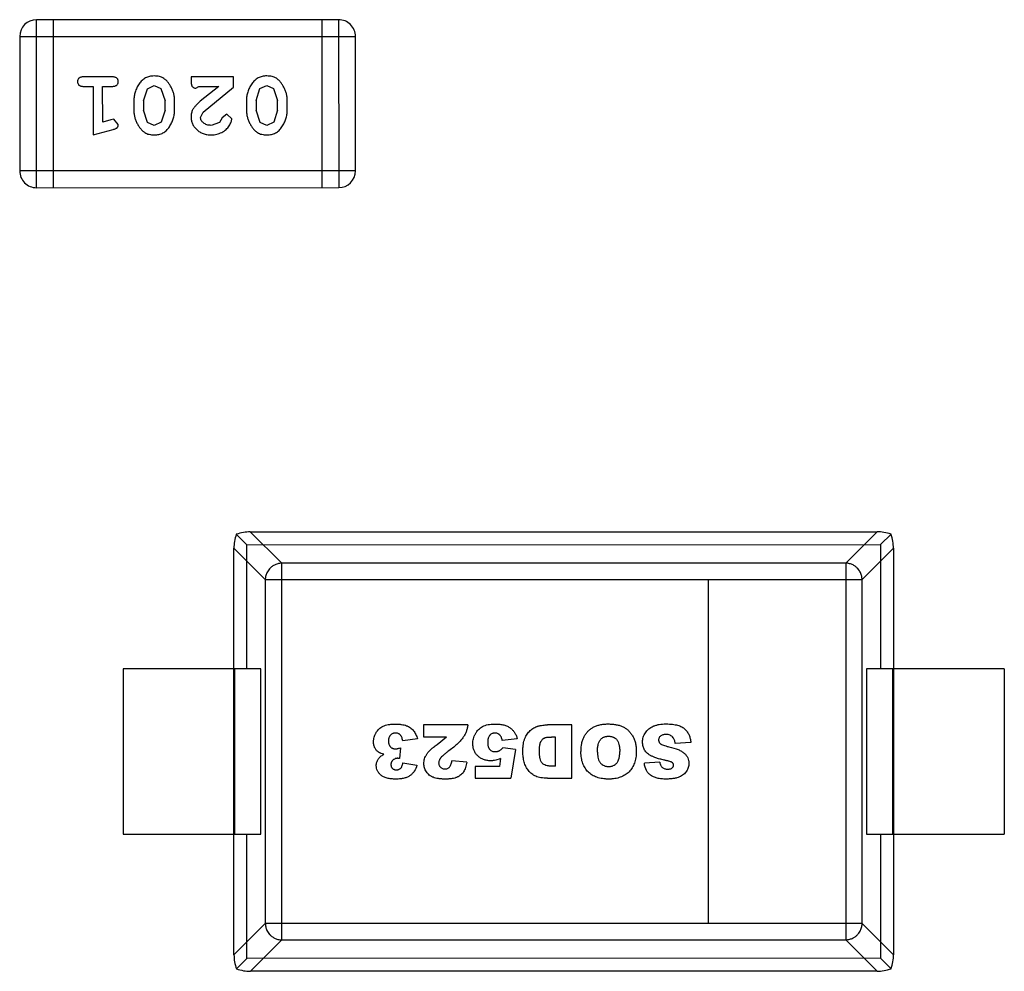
# Model space of a CAD drawing. Header units: inches. Extents: x -29 to 164, y -51 to 83.
# Tile 40 of 164: x 43.58 to 45.37, y 21.24 to 22.97. Entities that reach past the tile are written whole.
import ezdxf

# ---------------------------------------------------------------- set-up
doc = ezdxf.new("R2010")
doc.units = ezdxf.units.IN
doc.header["$LTSCALE"] = 1.21
doc.header["$MEASUREMENT"] = 0
doc.layers.get('0').update_dxf_attribs({"linetype": 'CONTINUOUS'})

msp = doc.modelspace()

# ---------------------------------------------------------------- linework, layer by layer
at = {"color": 7, "linetype": 'Continuous'}
for p, q in [((44.1572, 22.966), (43.6086, 22.9658)), ((43.6086, 22.661), (43.6086, 22.9658)), ((43.639, 22.9658), (43.6391, 22.661)), ((44.1267, 22.966), (44.1268, 22.6612)), ((44.1572, 22.966), (44.1573, 22.6612)), ((43.5781, 22.9354), (44.1877, 22.9355)), ((43.5781, 22.9354), (43.5781, 22.6915)), ((44.1877, 22.6916), (44.1877, 22.9355)), ((43.746, 22.8622), (43.6941, 22.8622)), ((43.9663, 22.8623), (43.8892, 22.8623)), ((43.8892, 22.8623), (43.8892, 22.8544)), ((43.9663, 22.8434), (43.9663, 22.8623)), ((43.6941, 22.8449), (43.7114, 22.8449)), ((43.7114, 22.8449), (43.7115, 22.7568)), ((43.7287, 22.8449), (43.746, 22.8449)), ((43.7288, 22.78), (43.7287, 22.8449)), ((43.8027, 22.8189), (43.8099, 22.8407)), ((43.8099, 22.8407), (43.8222, 22.8465)), ((43.8222, 22.8465), (43.8344, 22.8412)), ((43.8344, 22.8412), (43.842, 22.8189)), ((43.8979, 22.8418), (43.9034, 22.845)), ((43.9034, 22.845), (43.9395, 22.845)), ((43.9395, 22.845), (43.906, 22.8179)), ((43.9113, 22.7984), (43.9663, 22.8434)), ((44.0072, 22.819), (44.0144, 22.8408)), ((44.0144, 22.8408), (44.0267, 22.8466)), ((44.0267, 22.8466), (44.0389, 22.8413)), ((44.0389, 22.8413), (44.0465, 22.819)), ((43.7854, 22.8192), (43.7854, 22.8015)), ((43.8027, 22.8189), (43.8027, 22.8017)), ((43.842, 22.8017), (43.842, 22.8189)), ((43.8593, 22.8015), (43.8593, 22.8192)), ((43.9899, 22.8192), (43.9899, 22.8015)), ((44.0072, 22.819), (44.0072, 22.8018)), ((44.0465, 22.8018), (44.0465, 22.819)), ((44.0638, 22.8015), (44.0638, 22.8193)), ((43.8103, 22.7794), (43.8027, 22.8017)), ((43.842, 22.8017), (43.8348, 22.78)), ((43.9065, 22.7887), (43.9113, 22.7984)), ((44.0148, 22.7795), (44.0072, 22.8018)), ((44.0465, 22.8018), (44.0393, 22.78)), ((43.7438, 22.7841), (43.7288, 22.78)), ((43.7492, 22.7852), (43.7438, 22.7841)), ((43.7571, 22.7759), (43.7492, 22.7852)), ((43.8224, 22.7742), (43.8103, 22.7794)), ((43.8348, 22.78), (43.8224, 22.7742)), ((43.9409, 22.7796), (43.926, 22.7742)), ((43.9459, 22.7881), (43.9409, 22.7796)), ((43.9543, 22.7946), (43.9459, 22.7881)), ((43.9632, 22.7862), (43.9543, 22.7946)), ((44.0269, 22.7742), (44.0148, 22.7795)), ((44.0393, 22.78), (44.0269, 22.7742)), ((43.7115, 22.7568), (43.748, 22.7667)), ((44.1877, 22.6916), (43.5781, 22.6915)), ((43.6086, 22.661), (44.1573, 22.6612))]:
    msp.add_line(p, q, dxfattribs=at)
at = {"color": 6, "linetype": 'Continuous'}
for p, q in [((43.9714, 22.032), (43.9904, 22.013)), ((43.9968, 22.0363), (45.1348, 22.0365)), ((44.0538, 21.9794), (43.9968, 22.0363)), ((45.1348, 22.0365), (45.0779, 21.9796)), ((45.1602, 22.0322), (45.1413, 22.0132)), ((43.9904, 22.013), (45.1413, 22.0132)), ((43.9904, 21.7875), (43.9904, 22.013)), ((45.1413, 22.0132), (45.1413, 21.7878)), ((43.9672, 21.2685), (43.967, 22.0065)), ((43.967, 22.0065), (44.024, 21.9496)), ((45.1077, 21.9498), (45.1646, 22.0068)), ((45.1646, 22.0068), (45.1647, 21.2688)), ((45.0779, 21.9796), (44.0538, 21.9794)), ((44.0539, 21.3255), (44.0538, 21.9794)), ((45.0779, 21.9796), (45.078, 21.3257)), ((44.024, 21.9496), (45.1077, 21.9498)), ((44.024, 21.9496), (44.0241, 21.3255)), ((44.8279, 21.9498), (44.828, 21.3256)), ((45.1078, 21.3257), (45.1077, 21.9498)), ((44.0159, 21.7875), (43.7659, 21.7875)), ((43.7659, 21.7875), (43.7659, 21.4875)), ((43.9683, 21.7875), (43.9684, 21.4875)), ((44.0159, 21.4875), (44.0159, 21.7875)), ((45.3659, 21.7878), (45.1159, 21.7878)), ((45.1159, 21.7878), (45.1159, 21.4878)), ((45.1635, 21.4878), (45.1634, 21.7878)), ((45.3659, 21.7878), (45.3659, 21.4878)), ((44.392, 21.6861), (44.3113, 21.6861)), ((44.3113, 21.6861), (44.3113, 21.6642)), ((44.5809, 21.6861), (44.5364, 21.6861)), ((44.5809, 21.5893), (44.5809, 21.6861)), ((44.3006, 21.6605), (44.2738, 21.6569)), ((44.3113, 21.6642), (44.3533, 21.6642)), ((44.336, 21.6504), (44.3533, 21.6642)), ((44.4815, 21.6609), (44.4543, 21.6579)), ((44.5509, 21.664), (44.5436, 21.664)), ((44.5509, 21.611), (44.5509, 21.664)), ((44.7968, 21.654), (44.7684, 21.6523)), ((44.2693, 21.6442), (44.2679, 21.625)), ((44.4781, 21.6411), (44.4552, 21.6444)), ((44.4781, 21.6411), (44.4697, 21.5892)), ((44.2738, 21.6172), (44.2993, 21.6127)), ((44.39, 21.6186), (44.3629, 21.6208)), ((44.4513, 21.6251), (44.4491, 21.6106)), ((44.7404, 21.6182), (44.7123, 21.6165)), ((44.4491, 21.6106), (44.4054, 21.6106)), ((44.4054, 21.6106), (44.4054, 21.5892)), ((44.4054, 21.5892), (44.4697, 21.5892)), ((44.5364, 21.5893), (44.5809, 21.5893)), ((43.7659, 21.4875), (44.0159, 21.4875)), ((43.9905, 21.2621), (43.9905, 21.4875)), ((45.1159, 21.4878), (45.3659, 21.4878)), ((45.1414, 21.4878), (45.1414, 21.2623)), ((44.0241, 21.3255), (43.9672, 21.2685)), ((45.1078, 21.3257), (44.0241, 21.3255)), ((44.0539, 21.2957), (44.0539, 21.3255)), ((45.078, 21.3257), (45.078, 21.2959)), ((45.1647, 21.2688), (45.1078, 21.3257)), ((43.997, 21.2388), (44.0539, 21.2957)), ((44.0539, 21.2957), (45.078, 21.2959)), ((45.078, 21.2959), (45.135, 21.239)), ((43.9905, 21.2621), (43.9715, 21.2431)), ((45.1414, 21.2623), (43.9905, 21.2621)), ((45.1604, 21.2434), (45.1414, 21.2623)), ((45.135, 21.239), (43.997, 21.2388))]:
    msp.add_line(p, q, dxfattribs=at)
at = {"color": 7, "linetype": 'Continuous'}
for centre, start, end in [((43.6086, 22.9354), 90.012, 180.012), ((44.1572, 22.9355), 0.012, 90.012), ((43.6086, 22.6915), 180.012, 270.012), ((44.1573, 22.6916), 270.012, 0.012)]:
    msp.add_arc(centre, 0.0305, start, end, dxfattribs=at)
at = {"color": 6, "linetype": 'Continuous'}
for centre, major_axis, start_param, end_param in [((43.9822, 22.0212), (0.0078, 0.0335), 1.334458, 2.11243), ((43.9822, 22.0212), (0.0335, 0.0078), 1.029162, 1.807134), ((45.1495, 22.0214), (0.0335, -0.0078), 1.334459, 2.11243), ((45.1495, 22.0214), (-0.0078, 0.0335), -2.11243, -1.334458), ((43.9823, 21.2539), (-0.0078, 0.0335), 1.029162, 1.807134), ((45.1496, 21.2541), (0.0078, 0.0335), -1.807134, -1.029162), ((43.9823, 21.2539), (0.0335, -0.0078), -1.807134, -1.029162), ((45.1496, 21.2541), (0.0335, 0.0078), -2.11243, -1.334458)]:
    msp.add_ellipse(centre, major_axis=major_axis, ratio=0.387063, start_param=start_param, end_param=end_param, dxfattribs=at)
at = {"color": 7, "linetype": 'Continuous'}
for points, knots in [([(43.6941, 22.8622), (43.6932, 22.8622), (43.6916, 22.8622), (43.6892, 22.8617), (43.6873, 22.861), (43.6857, 22.8599), (43.6846, 22.8586), (43.6837, 22.8571), (43.6832, 22.8554), (43.6832, 22.8542), (43.6831, 22.8536)], [0, 0, 0, 0, 0.169012, 0.317488, 0.445429, 0.560977, 0.67065, 0.776666, 0.88492, 1, 1, 1, 1]), ([(43.6831, 22.8536), (43.6832, 22.853), (43.6832, 22.8518), (43.6837, 22.8501), (43.6846, 22.8486), (43.6857, 22.8473), (43.6873, 22.8462), (43.6892, 22.8454), (43.6916, 22.845), (43.6932, 22.8449), (43.6941, 22.8449)], [0, 0, 0, 0, 0.11517, 0.223509, 0.328254, 0.438012, 0.553651, 0.682263, 0.830856, 1, 1, 1, 1]), ([(43.7571, 22.8536), (43.757, 22.8542), (43.757, 22.8554), (43.7565, 22.8571), (43.7556, 22.8586), (43.7545, 22.8599), (43.7529, 22.861), (43.7509, 22.8617), (43.7486, 22.8622), (43.7469, 22.8622), (43.746, 22.8622)], [0, 0, 0, 0, 0.115051, 0.223278, 0.329269, 0.437893, 0.554681, 0.682591, 0.83103, 1, 1, 1, 1]), ([(43.746, 22.8449), (43.7469, 22.845), (43.7486, 22.845), (43.751, 22.8455), (43.7529, 22.8462), (43.7545, 22.8473), (43.7556, 22.8486), (43.7565, 22.8501), (43.757, 22.8518), (43.757, 22.853), (43.7571, 22.8536)], [0, 0, 0, 0, 0.169102, 0.317658, 0.446239, 0.563118, 0.671828, 0.776546, 0.884858, 1, 1, 1, 1]), ([(43.8223, 22.8638), (43.8208, 22.8638), (43.818, 22.8637), (43.8139, 22.863), (43.8101, 22.8619), (43.8065, 22.8603), (43.8032, 22.8583), (43.8001, 22.8557), (43.7973, 22.8528), (43.7949, 22.8494), (43.7927, 22.8458), (43.7907, 22.8421), (43.7891, 22.8384), (43.7877, 22.8347), (43.7867, 22.8308), (43.7859, 22.827), (43.7855, 22.8231), (43.7854, 22.8205), (43.7854, 22.8192)], [0, 0, 0, 0, 0.067217, 0.131051, 0.19272, 0.252824, 0.312745, 0.373449, 0.436041, 0.501494, 0.567761, 0.632087, 0.695096, 0.757109, 0.817993, 0.878657, 0.939311, 1, 1, 1, 1]), ([(43.8593, 22.8192), (43.8593, 22.8203), (43.8593, 22.8224), (43.859, 22.8256), (43.8585, 22.8287), (43.8578, 22.8318), (43.8569, 22.8349), (43.8558, 22.8379), (43.8545, 22.8408), (43.853, 22.8437), (43.8515, 22.8464), (43.8498, 22.849), (43.8482, 22.8513), (43.8465, 22.8534), (43.8448, 22.8553), (43.8431, 22.8569), (43.8414, 22.8583), (43.839, 22.8599), (43.8359, 22.8616), (43.8317, 22.8629), (43.8271, 22.8637), (43.8239, 22.8638), (43.8223, 22.8638)], [0, 0, 0, 0, 0.049886, 0.09882, 0.148132, 0.19689, 0.246038, 0.295176, 0.345305, 0.395692, 0.445312, 0.491875, 0.535813, 0.577009, 0.616081, 0.652689, 0.687585, 0.720206, 0.785062, 0.85223, 0.923759, 1, 1, 1, 1]), ([(43.8892, 22.8544), (43.8892, 22.8533), (43.8893, 22.8514), (43.8897, 22.8487), (43.8904, 22.8464), (43.8914, 22.8447), (43.8928, 22.8434), (43.8943, 22.8425), (43.896, 22.8419), (43.8972, 22.8418), (43.8979, 22.8418)], [0, 0, 0, 0, 0.1844, 0.34094, 0.473574, 0.586824, 0.690029, 0.789175, 0.890445, 1, 1, 1, 1]), ([(44.0268, 22.8639), (44.0253, 22.8638), (44.0225, 22.8638), (44.0184, 22.863), (44.0146, 22.8619), (44.011, 22.8603), (44.0077, 22.8583), (44.0047, 22.8558), (44.0018, 22.8528), (43.9994, 22.8495), (43.9972, 22.8459), (43.9952, 22.8422), (43.9936, 22.8385), (43.9922, 22.8347), (43.9912, 22.8309), (43.9904, 22.8271), (43.99, 22.8232), (43.9899, 22.8206), (43.9899, 22.8192)], [0, 0, 0, 0, 0.067217, 0.131051, 0.19272, 0.252824, 0.312745, 0.373449, 0.436041, 0.501494, 0.567761, 0.632087, 0.695096, 0.757109, 0.817993, 0.878657, 0.939311, 1, 1, 1, 1]), ([(44.0638, 22.8193), (44.0638, 22.8203), (44.0638, 22.8225), (44.0635, 22.8256), (44.063, 22.8288), (44.0623, 22.8319), (44.0614, 22.8349), (44.0603, 22.8379), (44.059, 22.8409), (44.0575, 22.8437), (44.056, 22.8465), (44.0543, 22.849), (44.0527, 22.8513), (44.0511, 22.8534), (44.0493, 22.8553), (44.0477, 22.857), (44.0459, 22.8584), (44.0436, 22.86), (44.0404, 22.8616), (44.0362, 22.8629), (44.0316, 22.8637), (44.0284, 22.8638), (44.0268, 22.8639)], [0, 0, 0, 0, 0.049886, 0.09882, 0.148132, 0.19689, 0.246038, 0.295176, 0.345305, 0.395692, 0.445312, 0.491875, 0.535813, 0.577009, 0.616081, 0.652689, 0.687585, 0.720206, 0.785062, 0.85223, 0.923759, 1, 1, 1, 1]), ([(43.906, 22.8179), (43.9051, 22.8172), (43.9034, 22.8157), (43.901, 22.8134), (43.8989, 22.8113), (43.8971, 22.8094), (43.8954, 22.8075), (43.8941, 22.8057), (43.893, 22.8041), (43.8919, 22.802), (43.8908, 22.7995), (43.8899, 22.7963), (43.8893, 22.793), (43.8892, 22.7908), (43.8892, 22.7896)], [0, 0, 0, 0, 0.103002, 0.197728, 0.285279, 0.365235, 0.437224, 0.502446, 0.560545, 0.611446, 0.707576, 0.80349, 0.900532, 1, 1, 1, 1]), ([(43.7854, 22.8015), (43.7854, 22.8004), (43.7854, 22.7982), (43.7857, 22.7951), (43.7863, 22.7919), (43.7869, 22.7888), (43.7879, 22.7858), (43.789, 22.7828), (43.7903, 22.7798), (43.7918, 22.7769), (43.7934, 22.7742), (43.795, 22.7716), (43.7967, 22.7693), (43.7983, 22.7672), (43.8, 22.7653), (43.8018, 22.7637), (43.8035, 22.7623), (43.8059, 22.7607), (43.809, 22.7591), (43.8132, 22.7578), (43.8177, 22.757), (43.8209, 22.7569), (43.8225, 22.7569)], [0, 0, 0, 0, 0.049855, 0.099516, 0.148482, 0.19758, 0.246804, 0.296268, 0.346517, 0.397047, 0.446826, 0.49336, 0.537801, 0.579207, 0.617974, 0.654833, 0.689171, 0.722088, 0.786392, 0.853518, 0.924186, 1, 1, 1, 1]), ([(43.8225, 22.7569), (43.824, 22.7569), (43.8268, 22.757), (43.8309, 22.7577), (43.8347, 22.7588), (43.8383, 22.7604), (43.8416, 22.7625), (43.8446, 22.765), (43.8474, 22.7679), (43.8499, 22.7713), (43.8521, 22.7749), (43.854, 22.7786), (43.8557, 22.7823), (43.857, 22.7861), (43.858, 22.7899), (43.8588, 22.7937), (43.8592, 22.7976), (43.8593, 22.8002), (43.8593, 22.8015)], [0, 0, 0, 0, 0.06692, 0.130834, 0.19258, 0.252759, 0.312631, 0.373411, 0.436359, 0.501894, 0.568244, 0.632472, 0.69556, 0.757163, 0.818592, 0.878885, 0.939235, 1, 1, 1, 1]), ([(43.9899, 22.8015), (43.9899, 22.8004), (43.99, 22.7983), (43.9902, 22.7951), (43.9908, 22.792), (43.9915, 22.7889), (43.9924, 22.7858), (43.9935, 22.7828), (43.9948, 22.7798), (43.9963, 22.7769), (43.9979, 22.7742), (43.9995, 22.7717), (44.0012, 22.7693), (44.0028, 22.7672), (44.0046, 22.7654), (44.0063, 22.7637), (44.008, 22.7623), (44.0104, 22.7607), (44.0135, 22.7591), (44.0177, 22.7578), (44.0223, 22.757), (44.0254, 22.7569), (44.027, 22.7569)], [0, 0, 0, 0, 0.049855, 0.099516, 0.148482, 0.19758, 0.246804, 0.296268, 0.346517, 0.397047, 0.446826, 0.49336, 0.537801, 0.579207, 0.617974, 0.654833, 0.689171, 0.722088, 0.786392, 0.853518, 0.924186, 1, 1, 1, 1]), ([(44.027, 22.7569), (44.0285, 22.7569), (44.0313, 22.757), (44.0354, 22.7577), (44.0392, 22.7588), (44.0428, 22.7604), (44.0461, 22.7625), (44.0491, 22.765), (44.0519, 22.768), (44.0544, 22.7714), (44.0566, 22.775), (44.0585, 22.7786), (44.0602, 22.7823), (44.0615, 22.7861), (44.0626, 22.7899), (44.0633, 22.7937), (44.0638, 22.7976), (44.0638, 22.8002), (44.0638, 22.8015)], [0, 0, 0, 0, 0.06692, 0.130834, 0.19258, 0.252759, 0.312631, 0.373411, 0.436359, 0.501894, 0.568244, 0.632472, 0.69556, 0.757163, 0.818592, 0.878885, 0.939235, 1, 1, 1, 1]), ([(43.8892, 22.7896), (43.8893, 22.7885), (43.8893, 22.7863), (43.8898, 22.7831), (43.8906, 22.78), (43.8917, 22.777), (43.8932, 22.7742), (43.895, 22.7714), (43.8971, 22.7688), (43.8995, 22.7664), (43.9021, 22.7642), (43.905, 22.7622), (43.908, 22.7606), (43.9112, 22.7592), (43.9147, 22.7582), (43.9182, 22.7574), (43.922, 22.757), (43.9246, 22.7569), (43.9259, 22.7569)], [0, 0, 0, 0, 0.060981, 0.120256, 0.178148, 0.236115, 0.293993, 0.352864, 0.413358, 0.476056, 0.539296, 0.602396, 0.665116, 0.728325, 0.792919, 0.859317, 0.928302, 1, 1, 1, 1]), ([(43.926, 22.7742), (43.9246, 22.7742), (43.9219, 22.7743), (43.9181, 22.7752), (43.9147, 22.7765), (43.9118, 22.7785), (43.9095, 22.7807), (43.9078, 22.7832), (43.9067, 22.7859), (43.9066, 22.7878), (43.9065, 22.7887)], [0, 0, 0, 0, 0.156344, 0.299348, 0.4327, 0.561, 0.682299, 0.791883, 0.89611, 1, 1, 1, 1]), ([(43.9259, 22.7569), (43.9276, 22.7569), (43.931, 22.7571), (43.9359, 22.7579), (43.9406, 22.7593), (43.9451, 22.7613), (43.9493, 22.7638), (43.9529, 22.7666), (43.9561, 22.7699), (43.9586, 22.7735), (43.9605, 22.777), (43.962, 22.7803), (43.9629, 22.7834), (43.9631, 22.7853), (43.9632, 22.7862)], [0, 0, 0, 0, 0.098286, 0.193983, 0.289056, 0.384352, 0.477435, 0.566197, 0.652355, 0.737986, 0.818188, 0.887401, 0.94802, 1, 1, 1, 1]), ([(43.748, 22.7667), (43.7489, 22.767), (43.7504, 22.7674), (43.7525, 22.7683), (43.7542, 22.7692), (43.7553, 22.7702), (43.7561, 22.7714), (43.7567, 22.7727), (43.757, 22.7743), (43.7571, 22.7753), (43.7571, 22.7759)], [0, 0, 0, 0, 0.187321, 0.344927, 0.475328, 0.579604, 0.674244, 0.773631, 0.882025, 1, 1, 1, 1]), ([(44.5973, 21.638), (44.5973, 21.6432), (44.598, 21.6506), (44.6003, 21.6591), (44.6029, 21.6649), (44.6061, 21.67), (44.6099, 21.6745), (44.6143, 21.6785), (44.6194, 21.6818), (44.6251, 21.6844), (44.6304, 21.686), (44.635, 21.6869), (44.6386, 21.6873), (44.6424, 21.6876), (44.6464, 21.6877), (44.6505, 21.6876), (44.6556, 21.6873), (44.6615, 21.6865), (44.668, 21.6849), (44.6737, 21.6826), (44.6788, 21.6797), (44.6834, 21.6759), (44.6875, 21.6714), (44.6911, 21.6661), (44.6941, 21.6602), (44.6962, 21.6534), (44.6974, 21.646), (44.6977, 21.6406), (44.6977, 21.6377)], [0, 0, 0, 0, 0.077908, 0.11966, 0.161411, 0.20284, 0.244269, 0.285699, 0.327128, 0.368557, 0.409986, 0.430701, 0.451415, 0.47213, 0.492845, 0.513931, 0.535018, 0.577191, 0.619365, 0.661538, 0.703712, 0.745885, 0.788059, 0.830232, 0.872674, 0.915116, 0.957558, 1, 1, 1, 1]), ([(44.6272, 21.6367), (44.6272, 21.6394), (44.6274, 21.6444), (44.6284, 21.6507), (44.6298, 21.6548), (44.6312, 21.6575), (44.6325, 21.6592), (44.6339, 21.6607), (44.6354, 21.6619), (44.6371, 21.663), (44.6389, 21.6639), (44.6408, 21.6646), (44.6429, 21.6651), (44.6447, 21.6653), (44.6462, 21.6654), (44.6474, 21.6655), (44.6486, 21.6654), (44.6501, 21.6653), (44.6519, 21.6651), (44.6539, 21.6646), (44.6565, 21.6637), (44.6588, 21.6624), (44.6609, 21.6606), (44.6623, 21.6591), (44.6636, 21.6574), (44.665, 21.6547), (44.6664, 21.6507), (44.6674, 21.645), (44.6677, 21.6404), (44.6677, 21.638)], [0, 0, 0, 0, 0.063336, 0.126675, 0.190013, 0.221682, 0.253351, 0.285081, 0.316811, 0.348541, 0.380271, 0.412001, 0.443732, 0.475462, 0.491327, 0.507192, 0.522581, 0.53797, 0.568749, 0.599527, 0.630305, 0.691862, 0.72264, 0.753418, 0.784241, 0.815064, 0.876709, 0.938355, 1, 1, 1, 1]), ([(44.6977, 21.6377), (44.6977, 21.6338), (44.6971, 21.6264), (44.6947, 21.6165), (44.6912, 21.6094), (44.6877, 21.6043), (44.6846, 21.6008), (44.6811, 21.5977), (44.6761, 21.5941), (44.6703, 21.5914), (44.664, 21.5895), (44.6589, 21.5884), (44.6543, 21.5879), (44.6506, 21.5877), (44.6476, 21.5877), (44.6447, 21.5877), (44.6408, 21.5879), (44.6362, 21.5884), (44.631, 21.5894), (44.6245, 21.5913), (44.6188, 21.594), (44.6137, 21.5975), (44.6103, 21.6006), (44.6072, 21.604), (44.6036, 21.609), (44.6002, 21.616), (44.5982, 21.6241), (44.5974, 21.6312), (44.5972, 21.6353), (44.5973, 21.6376), (44.5973, 21.638)], [0, 0, 0, 0, 0.06129, 0.122581, 0.183871, 0.214517, 0.245162, 0.275806, 0.306451, 0.367739, 0.398384, 0.429028, 0.459673, 0.474995, 0.490317, 0.506016, 0.521715, 0.553113, 0.584511, 0.615909, 0.678705, 0.710103, 0.741501, 0.773132, 0.804764, 0.868026, 0.931289, 0.962921, 0.994552, 1, 1, 1, 1]), ([(44.6272, 21.6367), (44.6272, 21.6367), (44.6272, 21.6355), (44.6273, 21.6333), (44.6276, 21.6292), (44.6285, 21.6247), (44.6299, 21.6209), (44.6314, 21.6184), (44.6327, 21.6167), (44.6342, 21.6152), (44.6363, 21.6135), (44.6386, 21.6122), (44.6412, 21.6113), (44.6432, 21.6108), (44.645, 21.6105), (44.6465, 21.6104), (44.6477, 21.6104), (44.6488, 21.6104), (44.6503, 21.6105), (44.652, 21.6108), (44.654, 21.6113), (44.6565, 21.6122), (44.6588, 21.6135), (44.6608, 21.6153), (44.6622, 21.6168), (44.6635, 21.6185), (44.665, 21.6212), (44.6664, 21.6252), (44.6675, 21.631), (44.6677, 21.6355), (44.6677, 21.638)], [0, 0, 0, 0, 0.000966, 0.03271, 0.064454, 0.127941, 0.191428, 0.223172, 0.254916, 0.286659, 0.318403, 0.38189, 0.413634, 0.445378, 0.477121, 0.492993, 0.508865, 0.524089, 0.539313, 0.569761, 0.600209, 0.630657, 0.691553, 0.722001, 0.752449, 0.783393, 0.814337, 0.876225, 0.938112, 1, 1, 1, 1])]:
    msp.add_open_spline(points, degree=3, knots=knots, dxfattribs=at)
at = {"color": 6, "linetype": 'Continuous'}
for points, knots in [([(44.0538, 21.9794), (44.0513, 21.9794), (44.0467, 21.9787), (44.0406, 21.9763), (44.0356, 21.9732), (44.0318, 21.9696), (44.029, 21.9659), (44.0269, 21.9623), (44.0255, 21.9589), (44.0246, 21.9556), (44.0241, 21.9526), (44.024, 21.9506), (44.024, 21.9496)], [0, 0, 0, 0, 0.156967, 0.297255, 0.422292, 0.533499, 0.632449, 0.720691, 0.799885, 0.871841, 0.938224, 1, 1, 1, 1]), ([(45.1077, 21.9498), (45.1077, 21.9508), (45.1075, 21.9528), (45.107, 21.9558), (45.1061, 21.9591), (45.1047, 21.9625), (45.1027, 21.9661), (45.0998, 21.9698), (45.096, 21.9734), (45.0911, 21.9766), (45.0849, 21.9789), (45.0803, 21.9796), (45.0779, 21.9796)], [0, 0, 0, 0, 0.061777, 0.12816, 0.200115, 0.279309, 0.36755, 0.4665, 0.577707, 0.702744, 0.843032, 1, 1, 1, 1]), ([(44.2394, 21.6326), (44.2375, 21.6331), (44.235, 21.6339), (44.2324, 21.635), (44.2308, 21.6358), (44.2296, 21.6366), (44.2281, 21.6377), (44.2264, 21.6392), (44.2247, 21.6413), (44.2232, 21.6437), (44.222, 21.6462), (44.2212, 21.649), (44.2208, 21.6515), (44.2207, 21.6536), (44.2206, 21.6554), (44.2207, 21.6574), (44.221, 21.6602), (44.2216, 21.6636), (44.2228, 21.6669), (44.224, 21.6695), (44.225, 21.6715), (44.2262, 21.6734), (44.2279, 21.6757), (44.2303, 21.6784), (44.2338, 21.6812), (44.2377, 21.6835), (44.2422, 21.6853), (44.2465, 21.6864), (44.2502, 21.687), (44.2532, 21.6873), (44.2558, 21.6875), (44.258, 21.6876), (44.2597, 21.6876), (44.2613, 21.6876), (44.2634, 21.6875), (44.2659, 21.6874), (44.2688, 21.6872), (44.2724, 21.6867), (44.2764, 21.6859), (44.2799, 21.6848), (44.2824, 21.6837), (44.2847, 21.6825), (44.2875, 21.6808), (44.2905, 21.6784), (44.2931, 21.6755), (44.2954, 21.6724), (44.2981, 21.6676), (44.2997, 21.6635), (44.3006, 21.6605)], [0, 0, 0, 0, 0.030891, 0.046337, 0.061782, 0.074265, 0.086747, 0.111713, 0.136678, 0.161643, 0.186608, 0.211574, 0.236539, 0.249021, 0.261504, 0.277018, 0.292532, 0.32356, 0.354589, 0.370103, 0.385617, 0.401214, 0.416811, 0.448005, 0.479199, 0.510393, 0.541732, 0.573071, 0.58874, 0.60441, 0.620079, 0.627914, 0.635749, 0.64336, 0.650971, 0.666193, 0.681414, 0.696636, 0.72708, 0.757524, 0.772678, 0.787833, 0.818143, 0.848452, 0.878762, 0.909071, 0.939381, 1, 1, 1, 1]), ([(44.4513, 21.6251), (44.4498, 21.6244), (44.4468, 21.6231), (44.4424, 21.6218), (44.4387, 21.6211), (44.4358, 21.6209), (44.4332, 21.6208), (44.4301, 21.6209), (44.4255, 21.6215), (44.4203, 21.6228), (44.4157, 21.6251), (44.4123, 21.6275), (44.4099, 21.6296), (44.4078, 21.6319), (44.4053, 21.6351), (44.4029, 21.6395), (44.4015, 21.6443), (44.401, 21.6485), (44.4008, 21.6515), (44.4009, 21.6541), (44.4012, 21.6572), (44.4019, 21.661), (44.4031, 21.6648), (44.4044, 21.6677), (44.4055, 21.6699), (44.4067, 21.672), (44.4085, 21.6746), (44.4111, 21.6776), (44.4146, 21.6806), (44.4186, 21.6832), (44.4232, 21.6852), (44.4301, 21.6871), (44.4362, 21.6876), (44.4407, 21.6876)], [0, 0, 0, 0, 0.031, 0.062001, 0.093651, 0.109476, 0.125301, 0.151853, 0.178404, 0.231506, 0.284608, 0.31116, 0.337711, 0.364262, 0.390813, 0.443915, 0.497018, 0.523569, 0.55012, 0.568783, 0.587445, 0.624771, 0.662097, 0.680759, 0.699422, 0.718335, 0.737248, 0.775073, 0.812899, 0.850725, 0.888043, 0.925362, 1, 1, 1, 1]), ([(44.4407, 21.6876), (44.4439, 21.6876), (44.4499, 21.6873), (44.4574, 21.686), (44.4637, 21.6837), (44.469, 21.6806), (44.4726, 21.6773), (44.475, 21.6745), (44.4766, 21.6723), (44.478, 21.6699), (44.4798, 21.6663), (44.4809, 21.6632), (44.4815, 21.6609)], [0, 0, 0, 0, 0.126274, 0.252548, 0.378822, 0.505096, 0.629738, 0.692059, 0.75438, 0.815785, 0.87719, 1, 1, 1, 1]), ([(44.7404, 21.6182), (44.7408, 21.616), (44.742, 21.6122), (44.7444, 21.609), (44.747, 21.6073), (44.7493, 21.6063), (44.7515, 21.6059), (44.7534, 21.6057), (44.7549, 21.6057), (44.7563, 21.6057), (44.7578, 21.6058), (44.7596, 21.6062), (44.7614, 21.6068), (44.7628, 21.6078), (44.764, 21.609), (44.7648, 21.6103), (44.7653, 21.6117), (44.7655, 21.6131), (44.7653, 21.6144), (44.7649, 21.6155), (44.7644, 21.6163), (44.7638, 21.6169), (44.7633, 21.6174), (44.7627, 21.6179), (44.7616, 21.6185), (44.7599, 21.6192), (44.7575, 21.62), (44.7552, 21.6205), (44.7532, 21.621), (44.7509, 21.6215), (44.7478, 21.6221), (44.7441, 21.623), (44.7401, 21.6241), (44.7352, 21.6255), (44.731, 21.627), (44.7275, 21.6284), (44.7252, 21.6295), (44.7232, 21.6306), (44.7207, 21.6322), (44.7178, 21.6343), (44.715, 21.6371), (44.7128, 21.6402), (44.7112, 21.6435), (44.7099, 21.647), (44.7092, 21.6507), (44.709, 21.654), (44.7091, 21.6569), (44.7094, 21.6599), (44.7102, 21.6635), (44.7118, 21.6677), (44.7141, 21.6718), (44.7169, 21.6755), (44.7203, 21.6787), (44.7241, 21.6814), (44.7285, 21.6837), (44.7334, 21.6855), (44.7407, 21.6872), (44.7472, 21.6877), (44.7519, 21.6877)], [0, 0, 0, 0, 0.034159, 0.068318, 0.085397, 0.102476, 0.119556, 0.128095, 0.136635, 0.14373, 0.150824, 0.165013, 0.179202, 0.193391, 0.20758, 0.221769, 0.235958, 0.250147, 0.260467, 0.270786, 0.281105, 0.286265, 0.291425, 0.296566, 0.301707, 0.31199, 0.322273, 0.327414, 0.332555, 0.338931, 0.345307, 0.358059, 0.370811, 0.383562, 0.409066, 0.421818, 0.43457, 0.447437, 0.460304, 0.486039, 0.511774, 0.537509, 0.562961, 0.588412, 0.613864, 0.639316, 0.654214, 0.669113, 0.69891, 0.728707, 0.758504, 0.788559, 0.818613, 0.848668, 0.878723, 0.909042, 0.939361, 1, 1, 1, 1]), ([(44.7519, 21.6877), (44.756, 21.6877), (44.7636, 21.6873), (44.7731, 21.6855), (44.7794, 21.6831), (44.7835, 21.6805), (44.7861, 21.6783), (44.7883, 21.6758), (44.791, 21.6723), (44.7937, 21.6675), (44.7958, 21.6611), (44.7966, 21.6565), (44.7968, 21.654)], [0, 0, 0, 0, 0.124682, 0.249364, 0.374046, 0.436387, 0.498728, 0.561387, 0.624046, 0.749364, 0.874682, 1, 1, 1, 1]), ([(44.2738, 21.6569), (44.2735, 21.6583), (44.2729, 21.6608), (44.2718, 21.6639), (44.2707, 21.666), (44.2697, 21.6673), (44.2688, 21.6682), (44.268, 21.6689), (44.2668, 21.6697), (44.2651, 21.6705), (44.2632, 21.671), (44.2616, 21.6712), (44.2603, 21.6712), (44.259, 21.6712), (44.2577, 21.671), (44.2565, 21.6707), (44.255, 21.6701), (44.2535, 21.6693), (44.2522, 21.6682), (44.2512, 21.6673), (44.2504, 21.6663), (44.2494, 21.6648), (44.2486, 21.6631), (44.2481, 21.6613), (44.2478, 21.6599), (44.2477, 21.6586), (44.2476, 21.6575), (44.2476, 21.6567), (44.2476, 21.6559), (44.2477, 21.6548), (44.2478, 21.6536), (44.2481, 21.6521), (44.2486, 21.6503), (44.2493, 21.6487), (44.2503, 21.6473), (44.2511, 21.6463), (44.252, 21.6454), (44.2533, 21.6444), (44.2548, 21.6436), (44.2564, 21.6431), (44.2577, 21.6428), (44.2588, 21.6427), (44.2598, 21.6426), (44.2605, 21.6426), (44.2613, 21.6426), (44.2626, 21.6427), (44.2643, 21.643), (44.2666, 21.6435), (44.2684, 21.6439), (44.2693, 21.6442)], [0, 0, 0, 0, 0.037924, 0.075847, 0.113771, 0.132732, 0.151694, 0.170361, 0.189027, 0.226361, 0.263694, 0.282361, 0.301027, 0.320385, 0.339744, 0.359102, 0.37846, 0.417176, 0.436534, 0.455892, 0.475014, 0.494137, 0.532382, 0.551505, 0.570628, 0.58975, 0.599311, 0.608873, 0.618575, 0.628277, 0.64768, 0.667084, 0.686488, 0.725296, 0.7447, 0.764104, 0.783239, 0.802374, 0.840644, 0.85978, 0.878915, 0.89805, 0.907618, 0.917185, 0.927537, 0.937889, 0.958593, 0.979296, 1, 1, 1, 1]), ([(44.392, 21.6861), (44.3917, 21.6841), (44.391, 21.6802), (44.3893, 21.6745), (44.3873, 21.6699), (44.3853, 21.6663), (44.3836, 21.6637), (44.3817, 21.661), (44.3786, 21.6572), (44.3737, 21.6522), (44.3664, 21.6458), (44.3605, 21.6412), (44.3572, 21.6388)], [0, 0, 0, 0, 0.125, 0.25, 0.375, 0.4375, 0.5, 0.5625, 0.625, 0.75, 0.875, 1, 1, 1, 1]), ([(44.4543, 21.6579), (44.4541, 21.659), (44.4537, 21.661), (44.4527, 21.6637), (44.4516, 21.6656), (44.4505, 21.667), (44.4496, 21.6679), (44.4487, 21.6687), (44.4474, 21.6696), (44.4456, 21.6705), (44.4438, 21.671), (44.4422, 21.6712), (44.4409, 21.6713), (44.4395, 21.6712), (44.4382, 21.671), (44.4369, 21.6707), (44.4353, 21.6701), (44.4339, 21.6692), (44.4325, 21.668), (44.4316, 21.667), (44.4307, 21.6659), (44.4297, 21.6642), (44.4289, 21.6623), (44.4284, 21.66), (44.4281, 21.6582), (44.428, 21.6566), (44.4279, 21.6553), (44.4279, 21.6542), (44.4279, 21.6531), (44.428, 21.6518), (44.4281, 21.6501), (44.4284, 21.6483), (44.429, 21.6461), (44.4297, 21.6442), (44.4308, 21.6426), (44.4316, 21.6415), (44.4326, 21.6405), (44.434, 21.6394), (44.436, 21.6384), (44.4382, 21.6377), (44.4401, 21.6375), (44.4414, 21.6374), (44.4426, 21.6375), (44.4439, 21.6376), (44.4455, 21.6379), (44.4471, 21.6384), (44.4483, 21.6389), (44.4491, 21.6393), (44.4499, 21.6398), (44.4508, 21.6404), (44.4526, 21.6417), (44.4541, 21.6432), (44.4552, 21.6444)], [0, 0, 0, 0, 0.031603, 0.063205, 0.094808, 0.11061, 0.126411, 0.14242, 0.158428, 0.190445, 0.222462, 0.238471, 0.25448, 0.272643, 0.290807, 0.30897, 0.327134, 0.363461, 0.381625, 0.399788, 0.417952, 0.436115, 0.472442, 0.490606, 0.50877, 0.526933, 0.536015, 0.545097, 0.554179, 0.56326, 0.581424, 0.599588, 0.617751, 0.654078, 0.672242, 0.690405, 0.708569, 0.726733, 0.76306, 0.799387, 0.81755, 0.835714, 0.84735, 0.858986, 0.882258, 0.90553, 0.917166, 0.928802, 0.937702, 0.946602, 0.964401, 1, 1, 1, 1]), ([(44.5364, 21.5893), (44.5321, 21.5893), (44.5261, 21.5897), (44.5194, 21.5912), (44.5151, 21.5927), (44.5113, 21.5947), (44.5066, 21.5979), (44.5026, 21.6019), (44.4993, 21.6065), (44.4972, 21.6102), (44.4955, 21.6143), (44.4941, 21.6186), (44.4931, 21.6231), (44.4923, 21.6277), (44.4919, 21.6316), (44.4918, 21.6349), (44.4918, 21.6378), (44.4918, 21.6411), (44.492, 21.6459), (44.4926, 21.6513), (44.4935, 21.6559), (44.4945, 21.6592), (44.4953, 21.6614), (44.4962, 21.6635), (44.4976, 21.6662), (44.4995, 21.6694), (44.5021, 21.6727), (44.5051, 21.6758), (44.5083, 21.6784), (44.5116, 21.6806), (44.5145, 21.682), (44.5168, 21.6829), (44.5188, 21.6835), (44.521, 21.6841), (44.5242, 21.6848), (44.528, 21.6855), (44.5323, 21.686), (44.5351, 21.6861), (44.5364, 21.6861)], [0, 0, 0, 0, 0.044753, 0.067129, 0.089506, 0.111754, 0.134001, 0.178497, 0.20114, 0.223784, 0.246427, 0.269071, 0.291945, 0.31482, 0.337695, 0.349132, 0.36057, 0.378623, 0.396676, 0.432782, 0.468888, 0.486942, 0.504995, 0.523222, 0.54145, 0.577904, 0.614359, 0.650814, 0.687548, 0.724282, 0.761016, 0.779383, 0.79775, 0.823032, 0.848313, 0.898875, 0.949438, 1, 1, 1, 1]), ([(44.7684, 21.6523), (44.7681, 21.6546), (44.7674, 21.6576), (44.766, 21.6608), (44.7644, 21.6632), (44.7622, 21.6655), (44.7591, 21.6673), (44.7562, 21.6682), (44.7535, 21.6686), (44.7516, 21.6686), (44.7499, 21.6686), (44.7479, 21.6684), (44.7457, 21.6679), (44.7434, 21.667), (44.7415, 21.6657), (44.74, 21.6641), (44.7389, 21.6625), (44.7383, 21.6606), (44.7381, 21.6587), (44.7383, 21.6568), (44.7389, 21.6551), (44.7398, 21.6537), (44.7407, 21.6527), (44.7414, 21.6519), (44.7423, 21.6512), (44.744, 21.6503), (44.7467, 21.6491), (44.7511, 21.6477), (44.7547, 21.6468), (44.7567, 21.6463)], [0, 0, 0, 0, 0.068143, 0.102214, 0.136286, 0.192542, 0.248798, 0.305055, 0.333183, 0.361311, 0.38217, 0.403029, 0.444747, 0.486465, 0.528184, 0.569236, 0.610289, 0.651342, 0.692395, 0.731445, 0.770495, 0.809545, 0.82907, 0.848595, 0.867521, 0.886446, 0.924298, 0.962149, 1, 1, 1, 1]), ([(44.5509, 21.611), (44.5496, 21.611), (44.5478, 21.611), (44.5453, 21.611), (44.5431, 21.611), (44.5406, 21.6111), (44.5371, 21.6115), (44.5333, 21.6124), (44.5302, 21.6139), (44.5281, 21.6154), (44.5267, 21.6167), (44.5256, 21.6183), (44.5242, 21.6208), (44.5232, 21.6239), (44.5225, 21.6276), (44.5221, 21.6307), (44.5219, 21.6335), (44.5218, 21.6359), (44.5218, 21.6377), (44.5218, 21.6393), (44.5218, 21.6411), (44.5219, 21.6433), (44.5221, 21.6457), (44.5224, 21.6487), (44.5228, 21.6512), (44.5234, 21.6533), (44.524, 21.6547), (44.5246, 21.6559), (44.5255, 21.6575), (44.5267, 21.6591), (44.5281, 21.6605), (44.5293, 21.6614), (44.5302, 21.662), (44.5313, 21.6624), (44.5329, 21.663), (44.5354, 21.6635), (44.5391, 21.6639), (44.542, 21.664), (44.5436, 21.664)], [0, 0, 0, 0, 0.034117, 0.051176, 0.068234, 0.095159, 0.122084, 0.175933, 0.229783, 0.256708, 0.283633, 0.310557, 0.337482, 0.391332, 0.418256, 0.445181, 0.472106, 0.485568, 0.499031, 0.509276, 0.519521, 0.54001, 0.5605, 0.58099, 0.62197, 0.64246, 0.66295, 0.683908, 0.704866, 0.746782, 0.788698, 0.809656, 0.830614, 0.851788, 0.872961, 0.915307, 0.957654, 1, 1, 1, 1]), ([(44.39, 21.6186), (44.3894, 21.6148), (44.3883, 21.6098), (44.3861, 21.6043), (44.3842, 21.6007), (44.382, 21.5977), (44.3792, 21.5951), (44.3765, 21.5933), (44.3741, 21.5919), (44.3723, 21.591), (44.3703, 21.5902), (44.3673, 21.5893), (44.364, 21.5885), (44.3604, 21.5881), (44.3574, 21.5878), (44.3548, 21.5877), (44.3527, 21.5876), (44.351, 21.5876), (44.3492, 21.5876), (44.347, 21.5877), (44.3443, 21.5878), (44.3412, 21.5881), (44.3374, 21.5885), (44.3331, 21.5894), (44.3295, 21.5906), (44.327, 21.5917), (44.3246, 21.593), (44.3218, 21.5949), (44.3189, 21.5976), (44.3164, 21.6008), (44.3144, 21.6042), (44.313, 21.6079), (44.3122, 21.6117), (44.3119, 21.6159), (44.3122, 21.6202), (44.3132, 21.6245), (44.3145, 21.628), (44.3159, 21.6307), (44.3171, 21.6328), (44.3185, 21.6348), (44.3208, 21.6376), (44.3243, 21.6412), (44.3295, 21.6457), (44.3338, 21.6488), (44.336, 21.6504)], [0, 0, 0, 0, 0.060014, 0.090021, 0.120028, 0.149921, 0.179814, 0.209708, 0.224654, 0.239601, 0.254633, 0.269665, 0.299728, 0.31476, 0.329792, 0.344824, 0.35234, 0.359856, 0.367748, 0.37564, 0.391423, 0.407207, 0.42299, 0.454557, 0.486124, 0.501675, 0.517227, 0.548329, 0.579431, 0.610534, 0.641636, 0.672738, 0.703841, 0.734943, 0.768215, 0.801487, 0.83476, 0.851396, 0.868032, 0.884528, 0.901024, 0.934016, 0.967008, 1, 1, 1, 1]), ([(44.3572, 21.6388), (44.3553, 21.6373), (44.3517, 21.6345), (44.3473, 21.6309), (44.3446, 21.6284), (44.343, 21.6266), (44.3421, 21.6254), (44.3413, 21.6243), (44.3404, 21.6228), (44.3396, 21.621), (44.339, 21.6188), (44.3387, 21.6167), (44.339, 21.6146), (44.3396, 21.6126), (44.3406, 21.6108), (44.342, 21.6091), (44.3438, 21.6077), (44.3457, 21.6068), (44.3475, 21.6063), (44.349, 21.6061), (44.3502, 21.606), (44.3515, 21.6061), (44.3531, 21.6063), (44.3549, 21.6068), (44.3569, 21.6078), (44.3586, 21.6092), (44.36, 21.6112), (44.3617, 21.6146), (44.3625, 21.6181), (44.3629, 21.6208)], [0, 0, 0, 0, 0.039267, 0.078533, 0.1178, 0.137433, 0.157067, 0.1767, 0.196333, 0.2356, 0.274866, 0.314133, 0.355226, 0.396319, 0.437412, 0.478505, 0.520862, 0.563219, 0.605576, 0.626755, 0.647933, 0.669942, 0.691951, 0.73597, 0.779988, 0.824006, 0.868004, 0.912003, 1, 1, 1, 1]), ([(44.7567, 21.6463), (44.7633, 21.6449), (44.7717, 21.6423), (44.779, 21.6387), (44.7825, 21.6364), (44.7848, 21.6346), (44.7868, 21.6327), (44.789, 21.6301), (44.7912, 21.6264), (44.7925, 21.6223), (44.793, 21.6188), (44.7932, 21.6163), (44.7931, 21.6141), (44.7928, 21.6117), (44.7922, 21.6087), (44.7908, 21.6053), (44.7889, 21.6019), (44.7865, 21.5987), (44.7835, 21.596), (44.78, 21.5935), (44.776, 21.5914), (44.7713, 21.5898), (44.7666, 21.5888), (44.7625, 21.5882), (44.7593, 21.5879), (44.7564, 21.5878), (44.754, 21.5877), (44.752, 21.5877), (44.7498, 21.5877), (44.7468, 21.5878), (44.7433, 21.5881), (44.7394, 21.5886), (44.7345, 21.5896), (44.729, 21.5914), (44.7236, 21.5944), (44.7193, 21.5984), (44.7148, 21.605), (44.7129, 21.6115), (44.7123, 21.6165)], [0, 0, 0, 0, 0.089316, 0.133974, 0.156303, 0.178632, 0.200834, 0.223036, 0.267439, 0.311843, 0.334045, 0.356247, 0.370858, 0.38547, 0.414693, 0.443916, 0.473139, 0.502463, 0.531787, 0.561111, 0.590435, 0.620035, 0.649636, 0.664436, 0.679236, 0.694036, 0.701436, 0.708836, 0.717944, 0.727052, 0.745268, 0.763483, 0.781699, 0.81813, 0.854562, 0.890921, 0.927281, 1, 1, 1, 1]), ([(44.2993, 21.6127), (44.2982, 21.6086), (44.2959, 21.6033), (44.2913, 21.5976), (44.2872, 21.594), (44.2823, 21.5911), (44.2773, 21.5894), (44.2729, 21.5885), (44.2694, 21.588), (44.2662, 21.5877), (44.2636, 21.5876), (44.2614, 21.5876), (44.2592, 21.5876), (44.2562, 21.5877), (44.2526, 21.588), (44.2487, 21.5886), (44.2439, 21.5896), (44.2398, 21.5911), (44.2363, 21.593), (44.2341, 21.5947), (44.2321, 21.5965), (44.2298, 21.5991), (44.2276, 21.6026), (44.2262, 21.6065), (44.2257, 21.6098), (44.2256, 21.612), (44.2256, 21.614), (44.2259, 21.616), (44.2264, 21.6184), (44.2275, 21.6212), (44.2295, 21.6247), (44.233, 21.6286), (44.2371, 21.6314), (44.2394, 21.6326)], [0, 0, 0, 0, 0.088377, 0.132566, 0.176754, 0.220943, 0.265131, 0.287226, 0.30932, 0.331414, 0.342461, 0.353508, 0.366097, 0.378686, 0.403863, 0.42904, 0.454217, 0.504572, 0.529749, 0.554926, 0.580273, 0.60562, 0.656314, 0.707008, 0.732355, 0.757702, 0.77268, 0.787658, 0.817613, 0.847569, 0.877524, 0.938762, 1, 1, 1, 1]), ([(44.2679, 21.625), (44.2675, 21.6251), (44.2668, 21.6252), (44.2659, 21.6253), (44.2652, 21.6253), (44.2647, 21.6253), (44.2643, 21.6254), (44.2637, 21.6253), (44.2629, 21.6253), (44.2619, 21.6252), (44.2607, 21.6249), (44.2592, 21.6244), (44.2579, 21.6237), (44.2566, 21.6228), (44.2557, 21.622), (44.2549, 21.6211), (44.2542, 21.6203), (44.2536, 21.6193), (44.2531, 21.6183), (44.2527, 21.6173), (44.2524, 21.6163), (44.2523, 21.6152), (44.2522, 21.6141), (44.2522, 21.613), (44.2524, 21.6117), (44.2528, 21.6101), (44.2535, 21.6087), (44.2542, 21.6077), (44.2548, 21.607), (44.2555, 21.6064), (44.2566, 21.6057), (44.2577, 21.6052), (44.2589, 21.6048), (44.2599, 21.6046), (44.2608, 21.6045), (44.2615, 21.6044), (44.2621, 21.6044), (44.2627, 21.6044), (44.2634, 21.6045), (44.2643, 21.6046), (44.2654, 21.6048), (44.2667, 21.6052), (44.2679, 21.6058), (44.269, 21.6066), (44.2698, 21.6072), (44.2705, 21.608), (44.2714, 21.6092), (44.2723, 21.6111), (44.2732, 21.6138), (44.2736, 21.616), (44.2738, 21.6172)], [0, 0, 0, 0, 0.009983, 0.019966, 0.029949, 0.03494, 0.039931, 0.050298, 0.060665, 0.081399, 0.102132, 0.122866, 0.164333, 0.185067, 0.205801, 0.226246, 0.246692, 0.267138, 0.287584, 0.308029, 0.328475, 0.348921, 0.369367, 0.388943, 0.408518, 0.44767, 0.486821, 0.506397, 0.525973, 0.545186, 0.5644, 0.602827, 0.62204, 0.641254, 0.660467, 0.670074, 0.679681, 0.689696, 0.699712, 0.719743, 0.739774, 0.759805, 0.799867, 0.819898, 0.839929, 0.859938, 0.879947, 0.919965, 0.959982, 1, 1, 1, 1]), ([(44.0241, 21.3255), (44.0241, 21.3245), (44.0243, 21.3225), (44.0248, 21.3195), (44.0257, 21.3162), (44.0271, 21.3128), (44.0291, 21.3092), (44.0319, 21.3055), (44.0358, 21.3019), (44.0407, 21.2987), (44.0468, 21.2964), (44.0515, 21.2957), (44.0539, 21.2957)], [0, 0, 0, 0, 0.061777, 0.12816, 0.200115, 0.279309, 0.36755, 0.4665, 0.577707, 0.702744, 0.843032, 1, 1, 1, 1]), ([(45.078, 21.2959), (45.0805, 21.296), (45.0851, 21.2966), (45.0912, 21.299), (45.0962, 21.3021), (45.1, 21.3057), (45.1028, 21.3094), (45.1049, 21.313), (45.1063, 21.3164), (45.1072, 21.3197), (45.1077, 21.3228), (45.1078, 21.3247), (45.1078, 21.3257)], [0, 0, 0, 0, 0.156967, 0.297255, 0.422292, 0.533499, 0.632449, 0.720691, 0.799885, 0.871841, 0.938224, 1, 1, 1, 1])]:
    msp.add_open_spline(points, degree=3, knots=knots, dxfattribs=at)

doc.saveas('drawing.dxf')
